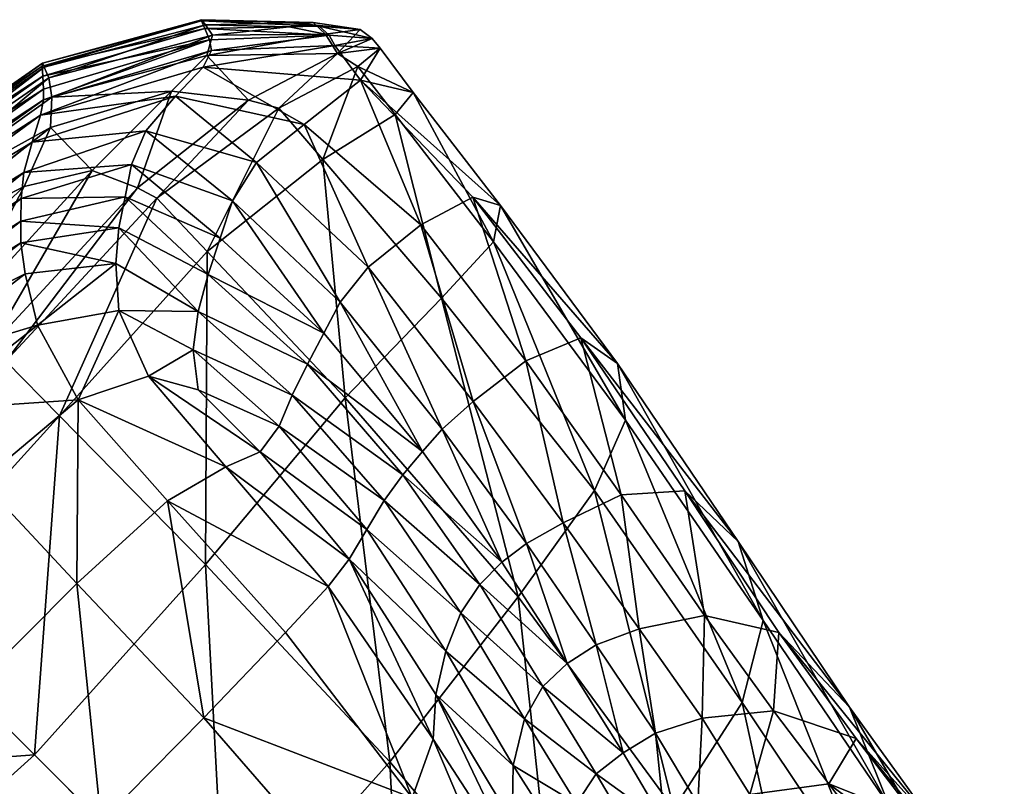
# Model space of a CAD drawing. Header units: millimetres. Extents: x -1220 to 1220, y -575 to 575.
# Tile 52 of 144: x -1014 to -982, y 550 to 575. Entities that reach past the tile are written whole.
import ezdxf

# ---------------------------------------------------------------- set-up
doc = ezdxf.new("R2010")
doc.units = ezdxf.units.MM
doc.layers.get('0').update_dxf_attribs({"true_color": 0x5890e1})

msp = doc.modelspace()

# ---------------------------------------------------------------- meshes
at = {"color": 196, "true_color": 0x390888}
mesh = msp.add_polyface(dxfattribs=at)
corners = [(-1013.9, 569.558, -0.063), (-1013.06, 571.453, -0.063), (-1018.248, 567.356, -0.063), (-1018.811, 568.275, 0.063), (-1013.011, 572.421, 0.063), (-1008.198, 574.917, 3.95), (-1013.313, 573.524, 3.95), (-1013.255, 573.395, 1.569), (-1008.205, 574.885, 6.337), (-1013.319, 573.427, 6.332), (-1013.282, 572.341, 7.983), (-1019.06, 568.179, 7.963), (-1019.14, 568.479, 7.837), (-1013.284, 572.687, 7.85), (-1013.376, 571.844, 7.985), (-1018.956, 567.765, 7.963), (-1019.381, 569.288, 3.95), (-1019.324, 569.182, 1.569), (-1019.349, 569.182, 6.33), (-1014.008, 568.434, 8.035), (-1010.657, 569.221, 8.146), (-1010.858, 568.229, 8.234), (-1007.876, 573.924, 8.046), (-1007.948, 574.271, 7.891), (-1016.15, 565.222, -0.063), (-1011.721, 570.069, -0.063), (-1009.17, 572.614, -0.063), (-1013.115, 573.048, 0.44), (-1019.151, 568.864, 0.44), (-1008.09, 574.63, 7.486), (-1013.303, 573.099, 7.466), (-1008.076, 574.754, 1.569), (-1019.252, 568.863, 7.459), (-1013.643, 570.98, 7.977), (-1018.773, 567.041, 7.963), (-1013.91, 570.003, 7.975), (-1009.04, 572.458, 8.019), (-1009.993, 571.346, 8), (-1014.004, 569.171, 7.999), (-1010.451, 570.264, 8.055), (-1018.567, 566.253, 7.967)]
mesh.append_faces([[corners[k] for k in face] for face in [(0, 1, 2), (3, 2, 1), (1, 4, 3), (5, 6, 7), (8, 9, 6), (10, 11, 12), (12, 13, 10), (11, 10, 14), (14, 15, 11), (6, 16, 17), (17, 7, 6), (16, 6, 9), (9, 18, 16), (19, 20, 21), (14, 10, 22), (10, 13, 23), (24, 25, 0), (4, 1, 26), (1, 0, 25), (27, 28, 3), (3, 4, 27), (28, 27, 7), (7, 17, 28), (29, 30, 9), (23, 13, 30), (31, 7, 27), (32, 30, 13), (13, 12, 32), (30, 32, 18), (18, 9, 30), (33, 34, 15), (15, 14, 33), (34, 33, 35), (36, 33, 14), (37, 35, 33), (38, 39, 20), (20, 19, 38), (39, 38, 35), (35, 37, 39), (40, 35, 38)]], dxfattribs={"vtx2": -1, "color": 196})
mesh = msp.add_polyface(dxfattribs=at)
corners = [(-1013.255, 573.395, 1.569), (-1008.076, 574.754, 1.569), (-1008.198, 574.917, 3.95), (-1004.605, 574.824, 3.956), (-1005.382, 574.687, 2.115), (-1005.503, 574.837, 5.805), (-1008.205, 574.885, 6.337), (-1013.313, 573.524, 3.95), (-1007.876, 573.924, 8.046), (-1007.948, 574.271, 7.891), (-1004.1, 574.416, 6.946), (-1003.91, 574.091, 7.084), (-1008.148, 573.388, 8.054), (-1003.093, 572.97, 7.461), (-1013.376, 571.844, 7.985), (-1013.282, 572.341, 7.983), (-1003.833, 573.835, 0.648), (-1006.685, 572.324, -0.063), (-1005.713, 572.068, -0.063), (-1009.635, 569.176, -0.063), (-1010.264, 569.511, -0.063), (-1009.17, 572.614, -0.063), (-1008.032, 573.763, 0.063), (-1013.011, 572.421, 0.063), (-1011.721, 570.069, -0.063), (-1013.06, 571.453, -0.063), (-1013.319, 573.427, 6.332), (-1008.09, 574.63, 7.486), (-1004.42, 574.713, 6.622), (-1013.303, 573.099, 7.466), (-1007.844, 574.423, 0.44), (-1004.214, 574.453, 1.324), (-1013.115, 573.048, 0.44), (-1009.04, 572.458, 8.019), (-1004.898, 571.547, 8.156), (-1006.432, 570.32, 8.283), (-1009.993, 571.346, 8), (-1013.643, 570.98, 7.977)]
mesh.append_faces([[corners[k] for k in face] for face in [(0, 1, 2), (3, 2, 1), (1, 4, 3), (2, 3, 5), (5, 6, 2), (7, 2, 6), (8, 9, 10), (10, 11, 8), (12, 8, 11), (11, 13, 12), (8, 12, 14), (9, 8, 15), (16, 17, 18), (19, 18, 17), (17, 20, 19), (21, 22, 23), (24, 21, 25), (21, 24, 20), (20, 17, 21), (22, 21, 17), (17, 16, 22), (26, 6, 27), (28, 27, 6), (6, 5, 28), (27, 28, 10), (10, 9, 27), (29, 27, 9), (30, 31, 4), (4, 1, 30), (32, 30, 1), (30, 32, 23), (23, 22, 30), (31, 30, 22), (22, 16, 31), (14, 12, 33), (34, 33, 12), (12, 13, 34), (33, 34, 35), (35, 36, 33), (37, 33, 36)]], dxfattribs={"vtx2": -1, "color": 196})
mesh = msp.add_polyface(dxfattribs=at)
corners = [(-1002.456, 574.002, 4.033), (-1002.709, 574.308, 4.004), (-1003.833, 573.835, 0.648), (-1003.172, 573.411, 0.961), (-1001.395, 572.581, 4.062), (-1001.974, 571.864, 1.077), (-1003.093, 572.97, 7.461), (-1003.91, 574.091, 7.084), (-1004.1, 574.416, 6.946), (-1005.713, 572.068, -0.063), (-1004.298, 570.422, 0.082), (-1003.1, 574.601, 3.976), (-1004.42, 574.713, 6.622), (-1005.503, 574.837, 5.805), (-1004.605, 574.824, 3.956), (-1004.214, 574.453, 1.324), (-1005.382, 574.687, 2.115), (-1001.153, 568.317, 8.453), (-1004.898, 571.547, 8.156), (-999.472, 569.211, 6.966), (-997.767, 563.952, 9.513), (-996.004, 564.689, 7.82), (-999.468, 562.642, 10.481), (-1002.839, 566.96, 9.067), (-1006.432, 570.32, 8.283), (-998.582, 568.94, 4.088), (-998.81, 567.769, 1.409), (-994.568, 562.041, 3.087), (-994.826, 563.865, 5.307), (-1000.484, 565.961, 0.516), (-1003.579, 562.757, 0.516), (-1003.744, 565.839, 9.328), (-1000.459, 561.746, 10.818)]
mesh.append_faces([[corners[k] for k in face] for face in [(0, 1, 2), (2, 3, 0), (4, 0, 3), (3, 5, 4), (0, 4, 6), (6, 7, 0), (1, 0, 7), (7, 8, 1), (9, 3, 2), (3, 9, 10), (10, 5, 3), (11, 12, 13), (13, 14, 11), (15, 11, 14), (14, 16, 15), (11, 15, 2), (2, 1, 11), (12, 11, 1), (1, 8, 12), (17, 18, 6), (6, 19, 17), (20, 17, 19), (19, 21, 20), (17, 20, 22), (22, 23, 17), (18, 17, 23), (23, 24, 18), (25, 19, 6), (6, 4, 25), (26, 25, 4), (4, 5, 26), (25, 26, 27), (27, 28, 25), (19, 25, 28), (28, 21, 19), (29, 26, 5), (5, 10, 29), (30, 29, 10), (24, 23, 31), (32, 31, 23)]], dxfattribs={"vtx2": -1, "color": 196})
mesh = msp.add_polyface(dxfattribs=at)
corners = [(-1005.699, 561.851, 8.993), (-1006.316, 561.026, 8.538), (-1008.309, 563.019, 8.48), (-1008.471, 564.299, 8.621), (-1005.286, 562.846, 9.404), (-1008.303, 565.538, 8.708), (-1007.421, 560.539, 8.327), (-1003.453, 557.568, 9.027), (-1004.132, 556.689, 8.76), (-1009.292, 559.441, 8.259), (-1005.497, 555.214, 8.748), (-1012.17, 562.696, 8.188), (-1009.904, 563.456, 8.333), (-1004.792, 563.841, 9.489), (-1007.989, 566.721, 8.657), (-1004.263, 564.838, 9.41), (-1007.6, 567.893, 8.535), (-1010.858, 568.229, 8.234), (-1010.657, 569.221, 8.146), (-1010.958, 567.079, 8.301), (-1012.207, 556.784, 8.236), (-1010.861, 565.562, 8.329), (-1005.713, 572.068, -0.063), (-1009.635, 569.176, -0.063), (-1008.014, 567.46, 0.082), (-1004.298, 570.422, 0.082), (-1012.77, 562.183, 0.082), (-1003.579, 562.757, 0.516), (-1008.07, 557.399, 0.516), (-1007.207, 569.097, 8.41), (-1003.744, 565.839, 9.328), (-1006.432, 570.32, 8.283), (-1010.451, 570.264, 8.055), (-1009.993, 571.346, 8)]
mesh.append_faces([[corners[k] for k in face] for face in [(0, 1, 2), (2, 3, 0), (4, 0, 3), (3, 5, 4), (6, 1, 7), (7, 8, 6), (9, 6, 8), (8, 10, 9), (6, 9, 11), (11, 12, 6), (1, 6, 12), (12, 2, 1), (13, 4, 5), (5, 14, 13), (15, 13, 14), (14, 16, 15), (14, 17, 18), (18, 16, 14), (17, 14, 5), (5, 19, 17), (11, 9, 20), (21, 12, 11), (21, 19, 5), (5, 3, 21), (12, 21, 3), (3, 2, 12), (22, 23, 24), (24, 25, 22), (26, 24, 23), (25, 24, 27), (28, 27, 24), (24, 26, 28), (29, 30, 15), (15, 16, 29), (30, 29, 31), (32, 29, 16), (16, 18, 32), (29, 32, 33), (33, 31, 29)]], dxfattribs={"vtx2": -1, "color": 196})
mesh = msp.add_polyface(dxfattribs=at)
corners = [(-1018.248, 567.356, -0.063), (-1017.387, 566.281, -0.063), (-1013.9, 569.558, -0.063), (-1014.006, 567.743, 8.069), (-1018.045, 564.642, 8.013), (-1018.231, 565.14, 7.996), (-1014.008, 568.434, 8.035), (-1013.872, 566.748, 8.104), (-1017.668, 563.826, 8.038), (-1022.51, 560.214, 8.012), (-1010.858, 568.229, 8.234), (-1010.958, 567.079, 8.301), (-1021.899, 559.604, 8.037), (-1016.928, 562.367, 8.076), (-1013.478, 565.099, 8.14), (-1012.17, 562.696, 8.188), (-1015.287, 560.08, 8.139), (-1020.795, 558.5, 8.076), (-1018.831, 556.536, 8.139), (-1012.207, 556.784, 8.236), (-1015.643, 553.348, 8.236), (-1010.861, 565.562, 8.329), (-1014.492, 563.935, -0.063), (-1020.089, 557.794, -0.063), (-1018.335, 556.04, 0.082), (-1012.77, 562.183, 0.082), (-1009.635, 569.176, -0.063), (-1010.264, 569.511, -0.063), (-1015.023, 564.375, -0.063), (-1020.61, 558.315, -0.063), (-1016.15, 565.222, -0.063), (-1021.677, 559.381, -0.063), (-1011.721, 570.069, -0.063), (-1013.91, 570.003, 7.975), (-1018.567, 566.253, 7.967), (-1018.773, 567.041, 7.963), (-1013.571, 551.276, 0.516), (-1008.07, 557.399, 0.516), (-1018.395, 565.648, 7.979), (-1014.004, 569.171, 7.999)]
mesh.append_faces([[corners[k] for k in face] for face in [(0, 1, 2), (3, 4, 5), (5, 6, 3), (4, 3, 7), (7, 8, 4), (9, 4, 8), (10, 3, 6), (3, 10, 11), (11, 7, 3), (12, 8, 13), (14, 13, 8), (8, 7, 14), (13, 14, 15), (15, 16, 13), (17, 13, 16), (16, 18, 17), (19, 16, 15), (16, 19, 20), (20, 18, 16), (15, 14, 21), (11, 21, 14), (14, 7, 11), (22, 23, 24), (24, 25, 22), (26, 22, 25), (22, 26, 27), (27, 28, 22), (23, 22, 28), (28, 29, 23), (2, 1, 30), (31, 30, 1), (29, 28, 30), (32, 30, 28), (28, 27, 32), (33, 34, 35), (36, 37, 25), (25, 24, 36), (38, 39, 6), (6, 5, 38), (39, 38, 34)]], dxfattribs={"vtx2": -1, "color": 196})
mesh = msp.add_polyface(dxfattribs=at)
corners = [(-990.939, 558.141, 8.911), (-992.654, 559.764, 10.708), (-996.004, 564.689, 7.82), (-994.826, 563.865, 5.307), (-990.135, 555.597, 7.24), (-994.568, 562.041, 3.087), (-995.561, 559.778, 2.273), (-990.818, 552.964, 6.385), (-994.704, 559.635, 11.94), (-997.767, 563.952, 9.513), (-992.029, 555.754, 16.173), (-989.633, 555.211, 15.487), (-994.13, 555.328, 16.503), (-996.576, 558.743, 12.652), (-999.468, 562.642, 10.481), (-1003.453, 557.568, 9.027), (-1002.88, 558.523, 9.821), (-1000.346, 554.616, 11.484), (-1002.331, 559.46, 10.609), (-999.861, 555.84, 12.538), (-1005.699, 561.851, 8.993), (-1005.286, 562.846, 9.404), (-1006.316, 561.026, 8.538), (-999.254, 556.757, 12.89), (-1001.727, 560.287, 10.858), (-998.545, 557.469, 12.89), (-1001.094, 561.037, 10.838), (-1004.792, 563.841, 9.489), (-1004.263, 564.838, 9.41), (-1000.484, 565.961, 0.516), (-1003.579, 562.757, 0.516), (-998.018, 556.355, 2.168), (-998.81, 567.769, 1.409), (-1008.07, 557.399, 0.516), (-1002.148, 551.057, 2.078), (-1000.459, 561.746, 10.818), (-997.754, 558.076, 12.89), (-995.509, 554.821, 16.618), (-1003.744, 565.839, 9.328), (-1002.839, 566.96, 9.067)]
mesh.append_faces([[corners[k] for k in face] for face in [(0, 1, 2), (2, 3, 0), (4, 0, 3), (3, 5, 4), (5, 6, 7), (8, 9, 2), (2, 1, 8), (10, 8, 1), (1, 11, 10), (8, 10, 12), (12, 13, 8), (9, 8, 13), (13, 14, 9), (15, 16, 17), (16, 18, 19), (20, 21, 18), (18, 16, 20), (22, 20, 16), (16, 15, 22), (23, 19, 18), (18, 24, 23), (25, 23, 24), (24, 26, 25), (27, 28, 26), (26, 24, 27), (21, 27, 24), (24, 18, 21), (29, 30, 31), (31, 6, 29), (32, 29, 6), (6, 5, 32), (30, 33, 34), (35, 36, 25), (25, 26, 35), (36, 35, 14), (14, 13, 36), (37, 36, 13), (38, 35, 26), (26, 28, 38), (39, 14, 35)]], dxfattribs={"vtx2": -1, "color": 196})
mesh = msp.add_polyface(dxfattribs=at)
corners = [(-1011.422, 549.126, 8.704), (-1006.356, 544.061, 9.881), (-1009.434, 541.199, 9.949), (-1000.346, 554.616, 11.484), (-999.861, 555.84, 12.538), (-997.817, 552.44, 16.26), (-998.183, 550.932, 15.124), (-1000.661, 553.219, 10.431), (-998.216, 549.136, 13.975), (-1003.453, 557.568, 9.027), (-1002.88, 558.523, 9.821), (-998.37, 542.207, 66.981), (-997.599, 542.674, 64.575), (-996.933, 543.474, 65.011), (-997.761, 542.846, 67.737), (-1000.755, 551.782, 10.082), (-1004.132, 556.689, 8.76), (-997.805, 547.237, 13.564), (-997.894, 545.036, 13.478), (-1001.432, 549.893, 10.05), (-1005.497, 555.214, 8.748), (-998.018, 556.355, 2.168), (-1002.148, 551.057, 2.078), (-996.755, 544.629, 5.603), (-1001.554, 539.258, 5.436), (-1007.432, 545.137, 2.036), (-999.254, 556.757, 12.89), (-998.545, 557.469, 12.89), (-996.448, 554.211, 16.625), (-997.228, 553.475, 16.633), (-1003.494, 547.139, 9.949), (-1008.129, 552.473, 8.721), (-999.427, 542.336, 13.303), (-995.677, 542.202, 20.344), (-1012.207, 556.784, 8.236), (-1009.292, 559.441, 8.259), (-998.358, 542.343, 69.636), (-996.814, 543.22, 68.1), (-1008.07, 557.399, 0.516), (-1013.571, 551.276, 0.516), (-1003.579, 562.757, 0.516)]
mesh.append_faces([[corners[k] for k in face] for face in [(0, 1, 2), (3, 4, 5), (5, 6, 3), (7, 3, 6), (6, 8, 7), (3, 7, 9), (4, 3, 10), (11, 12, 13), (13, 14, 11), (15, 16, 9), (9, 7, 15), (17, 15, 7), (7, 8, 17), (15, 17, 18), (18, 19, 15), (16, 15, 19), (19, 20, 16), (21, 22, 23), (24, 23, 22), (22, 25, 24), (26, 27, 28), (28, 29, 26), (4, 26, 29), (29, 5, 4), (30, 1, 0), (0, 31, 30), (19, 30, 31), (31, 20, 19), (30, 19, 18), (18, 32, 30), (1, 30, 32), (32, 18, 33), (31, 34, 35), (35, 20, 31), (34, 31, 0), (36, 14, 37), (38, 39, 25), (25, 22, 38), (22, 21, 40)]], dxfattribs={"vtx2": -1, "color": 196})
mesh = msp.add_polyface(dxfattribs=at)
corners = [(-990.818, 552.964, 6.385), (-990.135, 555.597, 7.24), (-994.568, 562.041, 3.087), (-993.015, 549.542, 5.966), (-995.561, 559.778, 2.273), (-995.505, 550.663, 23.137), (-994.637, 551.339, 23.105), (-993.3, 549.075, 31.07), (-994.222, 548.494, 31.128), (-996.14, 549.716, 22.839), (-994.91, 547.709, 30.944), (-992.099, 552.462, 22.954), (-994.13, 555.328, 16.503), (-992.029, 555.754, 16.173), (-994.592, 545.366, 38.825), (-994.206, 546.46, 39.244), (-994.153, 545.629, 47.321), (-995.182, 544.852, 29.551), (-995.263, 546.471, 30.272), (-993.446, 546.246, 47.35), (-994.066, 545.45, 54.78), (-994.877, 544.877, 54.756), (-992.551, 546.671, 47.274), (-993.02, 545.821, 54.717), (-993.516, 547.141, 39.333), (-992.624, 547.638, 39.259), (-991.725, 546.199, 54.57), (-992.132, 545.399, 60.773), (-993.782, 545.031, 60.937), (-991.531, 547.108, 47.18), (-991.629, 548.18, 39.189), (-992.245, 549.704, 31.015), (-990.568, 550.001, 31.937), (-993.606, 551.974, 23.075), (-995.509, 554.821, 16.618), (-996.576, 558.743, 12.652)]
mesh.append_faces([[corners[k] for k in face] for face in [(0, 1, 2), (3, 0, 4), (5, 6, 7), (7, 8, 5), (9, 5, 8), (8, 10, 9), (11, 12, 13), (14, 15, 16), (17, 18, 14), (15, 14, 18), (18, 10, 15), (19, 20, 21), (21, 16, 19), (20, 19, 22), (22, 23, 20), (24, 15, 10), (10, 8, 24), (25, 24, 8), (8, 7, 25), (24, 25, 22), (22, 19, 24), (15, 24, 19), (19, 16, 15), (26, 27, 28), (28, 23, 26), (29, 26, 23), (23, 22, 29), (30, 29, 22), (22, 25, 30), (31, 30, 25), (25, 7, 31), (30, 31, 32), (33, 31, 7), (7, 6, 33), (34, 33, 6), (33, 34, 12), (12, 11, 33), (31, 33, 11), (11, 32, 31), (35, 12, 34)]], dxfattribs={"vtx2": -1, "color": 196})
mesh = msp.add_polyface(dxfattribs=at)
corners = [(-995.561, 559.778, 2.273), (-998.018, 556.355, 2.168), (-993.015, 549.542, 5.966), (-997.599, 542.674, 64.575), (-996.64, 543.228, 60.72), (-995.947, 544.169, 60.877), (-996.933, 543.474, 65.011), (-997.726, 541.633, 64.134), (-996.755, 544.629, 5.603), (-995.505, 550.663, 23.137), (-996.14, 549.716, 22.839), (-997.817, 552.44, 16.26), (-997.228, 553.475, 16.633), (-994.637, 551.339, 23.105), (-996.448, 554.211, 16.625), (-995.794, 544.469, 20.476), (-997.805, 547.237, 13.564), (-998.216, 549.136, 13.975), (-996.396, 546.475, 20.883), (-994.571, 542.927, 29.219), (-995.677, 542.202, 20.344), (-997.894, 545.036, 13.478), (-995.469, 543.891, 54.644), (-995.574, 542.564, 54.497), (-996.785, 541.986, 60.517), (-995.968, 543.924, 65.232), (-996.814, 543.22, 68.1), (-997.761, 542.846, 67.737), (-995.024, 544.696, 60.96), (-994.588, 544.244, 65.282), (-995.364, 543.539, 68.234), (-997.475, 542.67, 70.073), (-996.035, 542.995, 70.273), (-998.04, 542.181, 71.416), (-996.651, 542.514, 71.726), (-998.358, 542.343, 69.636), (-996.474, 548.272, 21.879), (-994.91, 547.709, 30.944), (-995.263, 546.471, 30.272), (-995.182, 544.852, 29.551), (-998.183, 550.932, 15.124), (-997.264, 541.997, 72.92), (-994.236, 543.085, 72.181), (-995.509, 554.821, 16.618), (-997.754, 558.076, 12.89), (-998.545, 557.469, 12.89)]
mesh.append_faces([[corners[k] for k in face] for face in [(0, 1, 2), (3, 4, 5), (5, 6, 3), (4, 3, 7), (8, 2, 1), (9, 10, 11), (11, 12, 9), (13, 9, 12), (12, 14, 13), (15, 16, 17), (17, 18, 15), (19, 15, 18), (16, 15, 20), (20, 21, 16), (5, 4, 22), (23, 22, 4), (4, 24, 23), (25, 26, 27), (27, 6, 25), (28, 25, 6), (6, 5, 28), (26, 25, 29), (29, 30, 26), (31, 26, 30), (30, 32, 31), (33, 31, 32), (32, 34, 33), (26, 31, 35), (36, 10, 37), (37, 38, 36), (18, 36, 38), (38, 39, 18), (36, 18, 17), (17, 40, 36), (10, 36, 40), (40, 11, 10), (41, 34, 42), (13, 14, 43), (44, 43, 14), (14, 45, 44)]], dxfattribs={"vtx2": -1, "color": 196})
mesh = msp.add_polyface(dxfattribs=at)
corners = [(-990.939, 558.141, 8.911), (-990.135, 555.597, 7.24), (-986.079, 549.617, 13.032), (-987.367, 552.81, 14.304), (-992.654, 559.764, 10.708), (-989.633, 555.211, 15.487), (-990.818, 552.964, 6.385), (-993.015, 549.542, 5.966), (-988.715, 543.354, 11.347), (-986.616, 546.698, 12.081), (-984.557, 548.916, 20.885), (-987.149, 551.806, 22.01), (-982.968, 545.281, 19.627), (-982.386, 545.951, 28.279), (-985.152, 549.196, 29.62), (-989.805, 552.697, 22.649), (-992.029, 555.754, 16.173), (-988.025, 550.343, 30.419), (-990.568, 550.001, 31.937), (-992.099, 552.462, 22.954), (-987.504, 546.596, 54.051), (-988.339, 547.74, 47.012), (-985.6, 547.111, 46.402), (-986.682, 548.572, 38.531), (-989.133, 548.817, 39.626), (-983.593, 547.027, 37.658), (-990.717, 548.55, 39.82), (-991.629, 548.18, 39.189), (-991.531, 547.108, 47.18), (-990.531, 547.481, 47.262), (-990.385, 546.533, 54.408), (-989.699, 547.715, 47.711), (-989.205, 546.772, 54.303), (-990.075, 548.534, 41.845)]
mesh.append_faces([[corners[k] for k in face] for face in [(0, 1, 2), (2, 3, 0), (4, 0, 3), (3, 5, 4), (6, 7, 8), (8, 9, 6), (1, 6, 9), (9, 2, 1), (10, 11, 5), (5, 3, 10), (12, 10, 3), (3, 2, 12), (11, 10, 13), (13, 14, 11), (15, 16, 5), (5, 11, 15), (17, 15, 11), (11, 14, 17), (15, 17, 18), (18, 19, 15), (16, 15, 19), (20, 21, 22), (23, 24, 18), (18, 17, 23), (25, 23, 17), (17, 14, 25), (24, 23, 22), (22, 21, 24), (18, 26, 27), (28, 27, 26), (26, 29, 28), (30, 29, 31), (32, 31, 21), (21, 20, 32), (33, 31, 29), (29, 26, 33), (24, 33, 26), (26, 18, 24), (33, 24, 21), (21, 31, 33)]], dxfattribs={"vtx2": -1, "color": 196})
mesh = msp.add_polyface(dxfattribs=at)
corners = [(-1026.594, 546.176, 8.621), (-1024.147, 543.404, 8.993), (-1025.141, 542.991, 9.404), (-1027.833, 546.008, 8.708), (-1025.314, 546.014, 8.48), (-1023.321, 544.021, 8.538), (-1020.818, 540.584, 9.821), (-1022.834, 545.126, 8.327), (-1018.984, 541.836, 8.76), (-1019.863, 541.158, 9.027), (-1025.751, 547.609, 8.333), (-1024.991, 549.874, 8.188), (-1021.736, 546.997, 8.259), (-1017.509, 543.201, 8.748), (-1026.136, 542.497, 9.489), (-1024.662, 554.633, 8.076), (-1022.375, 552.992, 8.139), (-1027.394, 551.183, 8.14), (-1026.122, 555.372, 8.038), (-1009.434, 541.199, 9.949), (-1014.768, 545.834, 8.721), (-1011.422, 549.126, 8.704), (-1012.188, 539.137, 10.05), (-1019.08, 549.912, 8.236), (-1015.643, 553.348, 8.236), (-1018.831, 556.536, 8.139), (-1027.857, 548.566, 8.329), (-1026.231, 552.197, -0.063), (-1024.479, 550.475, 0.082), (-1018.335, 556.04, 0.082), (-1026.67, 552.728, -0.063), (-1020.089, 557.794, -0.063), (-1019.694, 545.775, 0.516), (-1029.755, 545.719, 0.082), (-1025.052, 541.284, 0.516), (-1013.352, 539.853, 2.078), (-1007.432, 545.137, 2.036), (-1013.571, 551.276, 0.516), (-1012.207, 556.784, 8.236)]
mesh.append_faces([[corners[k] for k in face] for face in [(0, 1, 2), (2, 3, 0), (1, 0, 4), (4, 5, 1), (6, 1, 5), (7, 8, 9), (9, 5, 7), (10, 7, 5), (5, 4, 10), (7, 10, 11), (11, 12, 7), (8, 7, 12), (12, 13, 8), (3, 2, 14), (15, 16, 11), (11, 17, 15), (18, 15, 17), (19, 20, 21), (22, 13, 20), (23, 12, 11), (11, 16, 23), (24, 23, 16), (16, 25, 24), (23, 24, 21), (21, 20, 23), (12, 23, 20), (20, 13, 12), (26, 17, 11), (11, 10, 26), (0, 26, 10), (10, 4, 0), (27, 28, 29), (30, 27, 31), (32, 28, 33), (33, 34, 32), (32, 35, 36), (36, 37, 32), (28, 32, 37), (37, 29, 28), (21, 24, 38)]], dxfattribs={"vtx2": -1, "color": 196})

doc.saveas('drawing.dxf')
